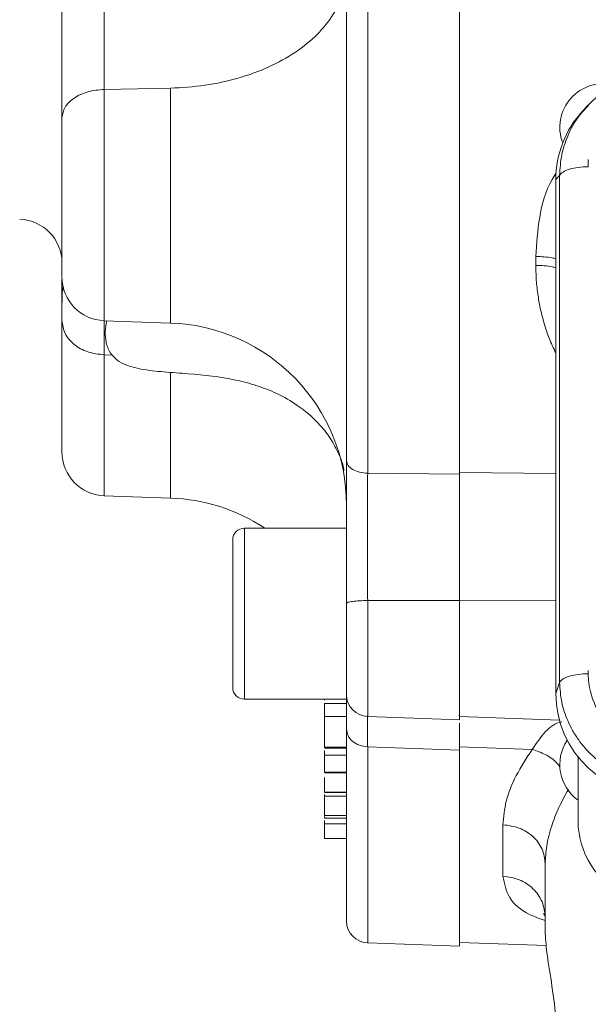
# Model space of a CAD drawing. Header units: inches. Extents: x 0.3 to 33.9, y 0.2 to 21.7.
# Tile 4 of 22: x 4.1 to 5.7, y 7.8 to 10.5. Entities that reach past the tile are written whole.
import ezdxf

# ---------------------------------------------------------------- set-up
doc = ezdxf.new("R2010")
doc.units = ezdxf.units.IN
doc.header["$MEASUREMENT"] = 0

msp = doc.modelspace()

# ---------------------------------------------------------------- linework, layer by layer
at = {"color": 7, "linetype": 'Continuous', "lineweight": 15}
for p, q in [((5.05514, 9.24158), (5.05514, 12.66995)), ((5.30723, 9.23894), (5.30723, 12.6726)), ((4.51468, 10.29703), (4.33304, 10.29387)), ((5.65539, 10.24683), (5.644, 10.23432)), ((5.66164, 10.25175), (5.6565, 10.24586)), ((5.65973, 10.10131), (5.65973, 10.08698)), ((5.65973, 10.08698), (5.6598, 10.08173)), ((5.58113, 10.05804), (5.57074, 10.04663)), ((5.57074, 10.04663), (5.57074, 8.63737)), ((5.58113, 10.05804), (5.58113, 8.66817)), ((5.51592, 9.81133), (5.51592, 9.83581)), ((4.21723, 9.65999), (4.21723, 9.69618)), ((4.33304, 9.65972), (4.51468, 9.65338)), ((4.35574, 9.56536), (4.33304, 9.56616)), ((5.05514, 9.24158), (5.30723, 9.23894)), ((4.33304, 9.17979), (4.51468, 9.17345)), ((4.99723, 9.09087), (4.71723, 9.09087)), ((4.99723, 9.09087), (4.99723, 8.62187)), ((4.68523, 9.05887), (4.68523, 8.65387)), ((5.05514, 8.8924), (5.30723, 8.89229)), ((5.30723, 8.56554), (5.30723, 8.89229)), ((5.65973, 8.70094), (5.65973, 8.68661)), ((5.57074, 8.63737), (5.58113, 8.66817)), ((4.71723, 8.62187), (4.99723, 8.62187)), ((4.99723, 8.6218), (4.93723, 8.6218)), ((4.93723, 8.6218), (4.93723, 8.61906)), ((4.99723, 8.61053), (4.93723, 8.61053)), ((4.93723, 8.5857), (4.93723, 8.58117)), ((4.99723, 8.57416), (4.93723, 8.57416)), ((5.05514, 8.57434), (5.30723, 8.56554)), ((5.30723, 8.5774), (5.30505, 8.57748)), ((5.30723, 8.57408), (5.58052, 8.56454)), ((4.99723, 8.49037), (4.93723, 8.49037)), ((4.93723, 8.48764), (4.99723, 8.48764)), ((4.93723, 8.48123), (4.93723, 8.46889)), ((5.05514, 8.49128), (5.30723, 8.48239)), ((5.50629, 8.48437), (5.30723, 8.49139)), ((5.30723, 7.94494), (5.30723, 8.48239)), ((4.99723, 8.46889), (4.93723, 8.46889)), ((5.63173, 8.46408), (5.63173, 8.28703)), ((4.99723, 8.42207), (4.93723, 8.42207)), ((4.93723, 8.42027), (4.99723, 8.42027)), ((4.99723, 8.36706), (4.93723, 8.36706)), ((4.93723, 8.36619), (4.99723, 8.36619)), ((4.93723, 8.35998), (4.93723, 8.35575)), ((4.99723, 8.35575), (4.93723, 8.35575)), ((4.93723, 8.303), (4.99723, 8.303)), ((4.99723, 8.29603), (4.93723, 8.29603)), ((4.99723, 8.27987), (4.93723, 8.27987)), ((5.42592, 8.1367), (5.42592, 8.2777)), ((4.93723, 8.23997), (4.99723, 8.23997)), ((5.54173, 8.17083), (5.54173, 7.97885)), ((5.54173, 8.01666), (5.54158, 8.01682)), ((5.05514, 7.95374), (5.30723, 7.94494)), ((5.30723, 7.95484), (5.54485, 7.94655))]:
    msp.add_line(p, q, dxfattribs=at)
at = {"color": 8, "linetype": 'Continuous', "lineweight": 15}
for p, q in [((4.33304, 10.29387), (4.33304, 9.65972)), ((4.51468, 9.65338), (4.51468, 10.29703)), ((4.33304, 9.56616), (4.33304, 9.17979)), ((4.51468, 9.17345), (4.51468, 9.51602)), ((5.30723, 9.24334), (5.57074, 9.24059)), ((4.71723, 9.09087), (4.71723, 8.62187)), ((5.05514, 8.57434), (5.05514, 8.8924)), ((5.30723, 8.89313), (5.57074, 8.89301)), ((5.05514, 7.95374), (5.05514, 8.49128))]:
    msp.add_line(p, q, dxfattribs=at)
at = {"color": 7, "linetype": 'Continuous', "lineweight": 15}
for centre, radius, start, end in [((5.70173, 10.18982), 0.12, 76.19125, 200.90977), ((4.09723, 9.81795), 0.12, 0, 88), ((4.33723, 9.77965), 0.12, 180, 268), ((4.49723, 9.15368), 0.5, 0, 88), ((4.33723, 9.29972), 0.12, 180, 268), ((4.49723, 8.67375), 0.5, 56.53529, 88), ((4.71723, 9.05887), 0.032, 90, 180), ((5.87781, 8.69448), 0.21822, 182.06591, 273.29627), ((4.71723, 8.65387), 0.032, 180, 270), ((5.05723, 8.63431), 0.06, 180, 268), ((5.70173, 8.44239), 0.12, 146.05077, 234.31467), ((5.86323, 8.2904), 0.23152, 180.83451, 243.55201), ((5.05723, 8.01371), 0.06, 180, 268)]:
    msp.add_arc(centre, radius, start, end, dxfattribs=at)
for centre, major_axis, start_param, end_param in [((5.88959, 10.03765), (0.31298, -0.06559), 2.6420187, 3.3336115), ((5.88959, 8.64634), (0.31298, 0.06559), 2.9495738, 4.4902119)]:
    msp.add_ellipse(centre, major_axis=major_axis, ratio=0.927683, start_param=start_param, end_param=end_param, dxfattribs=at)
for points, knots in [([(5.30723, 12.66819), (5.30723, 12.58336), (5.30723, 12.4137), (5.30723, 12.13959), (5.30723, 11.85461), (5.30723, 11.56011), (5.30723, 11.2595), (5.30723, 10.95577), (5.30723, 10.65203), (5.30723, 10.35143), (5.30723, 10.05692), (5.30723, 9.77195), (5.30723, 9.49783), (5.30723, 9.32817), (5.30723, 9.24334)], [0, 0, 0, 0, 0.0833333, 0.1666666, 0.25, 0.3333333, 0.4166667, 0.5, 0.5833333, 0.6666667, 0.75, 0.8333333, 0.9166667, 1, 1, 1, 1]), ([(4.99723, 9.27582), (4.99723, 9.35557), (4.99723, 9.51652), (4.99723, 9.77833), (4.99723, 10.05598), (4.99723, 10.34776), (4.99723, 10.64948), (4.99723, 10.95576), (4.99723, 11.26204), (4.99723, 11.56376), (4.99723, 11.85554), (4.99723, 12.1332), (4.99723, 12.39501), (4.99723, 12.55596), (4.99723, 12.63571)], [0, 0, 0, 0, 0.0799365, 0.1613321, 0.2440985, 0.328859, 0.4141979, 0.5, 0.5857968, 0.6711357, 0.7559015, 0.8386627, 0.920061, 1, 1, 1, 1]), ([(4.21723, 10.21577), (4.21723, 10.25126), (4.21723, 10.32222), (4.21723, 10.44704), (4.21723, 10.57852), (4.21723, 10.66678), (4.21723, 10.7109)], [0, 0, 0, 0, 0.25062757, 0.50100188, 0.75057773, 1, 1, 1, 1]), ([(4.33304, 10.69317), (4.33296, 10.66855), (4.3328, 10.62268), (4.33265, 10.54513), (4.33261, 10.47937), (4.33265, 10.42659), (4.33271, 10.39646), (4.33276, 10.36755), (4.33285, 10.34053), (4.33294, 10.31479), (4.33301, 10.30048), (4.33304, 10.29387)], [0, 0, 0, 0, 0.1730643, 0.3225378, 0.5423827, 0.6420985, 0.7165879, 0.7776618, 0.8698863, 0.9398204, 1, 1, 1, 1]), ([(4.51468, 10.29703), (4.5466, 10.29891), (4.61043, 10.30266), (4.70184, 10.32319), (4.78581, 10.35382), (4.85905, 10.3945), (4.91942, 10.44343), (4.96268, 10.49902), (4.98619, 10.54264), (4.98932, 10.56734), (4.98984, 10.57137)], [0, 0, 0, 0, 0.1389899, 0.2779798, 0.4169697, 0.55596, 0.6949501, 0.8339399, 0.9729301, 1, 1, 1, 1]), ([(5.89036, 10.34801), (5.8676, 10.34675), (5.82274, 10.34428), (5.75922, 10.32297), (5.70152, 10.29159), (5.67071, 10.26168), (5.65532, 10.24674)], [0, 0, 0, 0, 0.2571685, 0.5070455, 0.7537631, 1, 1, 1, 1]), ([(4.33304, 10.29387), (4.31774, 10.2924), (4.28713, 10.28945), (4.24899, 10.27126), (4.2224, 10.2458), (4.21896, 10.22578), (4.21723, 10.21577)], [0, 0, 0, 0, 0.2500001, 0.5000005, 0.7500005, 1, 1, 1, 1]), ([(4.21723, 10.21577), (4.21723, 10.19417), (4.21723, 10.1499), (4.21723, 10.06847), (4.21723, 9.98577), (4.21723, 9.90978), (4.21723, 9.84568), (4.21723, 9.80079), (4.21723, 9.77907), (4.21723, 9.78175), (4.21723, 9.78246)], [0, 0, 0, 0, 0.1319131, 0.270348, 0.4087828, 0.5406959, 0.672609, 0.8110438, 0.9494786, 1, 1, 1, 1]), ([(5.6598, 10.08173), (5.6505, 10.08139), (5.63188, 10.0807), (5.60751, 10.07541), (5.58876, 10.06772), (5.58367, 10.06127), (5.58113, 10.05804)], [0, 0, 0, 0, 0.2500004, 0.5000001, 0.7499998, 1, 1, 1, 1]), ([(4.22194, 9.7505), (4.2217, 9.7506), (4.21941, 9.75162), (4.21825, 9.73906), (4.21736, 9.71859), (4.21731, 9.7014), (4.21729, 9.69618)], [0, 0, 0, 0, 0.0545038, 0.5137736, 0.8520795, 1, 1, 1, 1]), ([(4.33304, 9.56616), (4.31774, 9.56792), (4.28713, 9.57146), (4.24899, 9.59331), (4.2224, 9.6239), (4.21896, 9.64796), (4.21723, 9.65999)], [0, 0, 0, 0, 0.25, 0.5000005, 0.7500004, 1, 1, 1, 1]), ([(4.21723, 9.65999), (4.21723, 9.62482), (4.21723, 9.55368), (4.21723, 9.46627), (4.21723, 9.39375), (4.21723, 9.34048), (4.21723, 9.30614), (4.21723, 9.30186), (4.21723, 9.29972)], [0, 0, 0, 0, 0.1583568, 0.3202623, 0.4854871, 0.6556623, 0.8272624, 1, 1, 1, 1]), ([(4.33264, 9.65936), (4.33263, 9.6583), (4.33262, 9.65492), (4.33265, 9.64372), (4.33271, 9.63026), (4.33276, 9.61634), (4.33285, 9.60038), (4.33294, 9.58272), (4.33301, 9.57139), (4.33304, 9.56616)], [0, 0, 0, 0, 0.09115408, 0.28919334, 0.43713203, 0.55842744, 0.74158887, 0.88048103, 1, 1, 1, 1]), ([(4.33983, 9.65949), (4.33975, 9.65893), (4.3393, 9.65557), (4.33764, 9.64571), (4.3355, 9.63341), (4.33602, 9.61392), (4.3392, 9.59624), (4.3449, 9.57893), (4.35751, 9.55953), (4.38783, 9.53779), (4.43599, 9.52523), (4.49774, 9.51897), (4.58465, 9.51311), (4.67062, 9.50368), (4.75124, 9.48286), (4.80976, 9.46001), (4.86847, 9.426), (4.91437, 9.3865), (4.94919, 9.34447), (4.9728, 9.30273), (4.9876, 9.26985), (4.98985, 9.24981), (4.99004, 9.24809)], [0, 0, 0, 0, 0.0070416, 0.0427976, 0.0817782, 0.1156765, 0.1314569, 0.1468465, 0.1757544, 0.2030172, 0.2613162, 0.3270356, 0.3962239, 0.5312356, 0.5940541, 0.6547119, 0.7253764, 0.8131137, 0.8651675, 0.9243819, 0.9935101, 1, 1, 1, 1]), ([(4.99723, 9.27582), (4.99809, 9.27143), (4.99982, 9.26265), (5.01311, 9.25149), (5.03218, 9.24352), (5.04749, 9.24223), (5.05514, 9.24158)], [0, 0, 0, 0, 0.2500004, 0.5000014, 0.7500012, 1, 1, 1, 1]), ([(4.99723, 8.88474), (4.99723, 8.91902), (4.99723, 8.98758), (4.99723, 9.08983), (4.99723, 9.18814), (4.99723, 9.2466), (4.99723, 9.27582)], [0, 0, 0, 0, 0.2500008, 0.4999619, 0.7499946, 1, 1, 1, 1]), ([(5.05514, 8.8924), (5.05512, 8.90375), (5.05508, 8.93077), (5.05504, 8.96983), (5.055, 9.01423), (5.05498, 9.05958), (5.05499, 9.11314), (5.05503, 9.17604), (5.0551, 9.21806), (5.05514, 9.24158)], [0, 0, 0, 0, 0.0931339, 0.2217769, 0.3180534, 0.456595, 0.5943376, 0.7728328, 1, 1, 1, 1]), ([(5.30723, 8.89229), (5.30723, 8.92475), (5.30723, 8.98487), (5.30723, 9.07267), (5.30723, 9.15805), (5.30723, 9.21065), (5.30723, 9.23894)], [0, 0, 0, 0, 0.2668539, 0.4941327, 0.7280068, 1, 1, 1, 1]), ([(4.99723, 8.88474), (4.99809, 8.88572), (4.99982, 8.88769), (5.01311, 8.89018), (5.03218, 8.89197), (5.04749, 8.89226), (5.05514, 8.8924)], [0, 0, 0, 0, 0.2499998, 0.5000009, 0.7500009, 1, 1, 1, 1]), ([(4.99723, 8.63569), (4.99723, 8.63537), (4.99723, 8.63428), (4.99723, 8.64474), (4.99723, 8.66624), (4.99723, 8.69804), (4.99723, 8.73775), (4.99723, 8.78404), (4.99723, 8.83424), (4.99723, 8.86806), (4.99723, 8.88474)], [0, 0, 0, 0, 0.0572216, 0.1934198, 0.3296181, 0.46228, 0.5949418, 0.7311399, 0.8673382, 1, 1, 1, 1]), ([(5.30723, 8.57589), (5.30723, 8.57547), (5.30723, 8.57405), (5.30723, 8.58727), (5.30723, 8.61441), (5.30723, 8.65504), (5.30723, 8.70597), (5.30723, 8.76477), (5.30723, 8.82848), (5.30723, 8.87158), (5.30723, 8.89313)], [0, 0, 0, 0, 0.0578192, 0.1924164, 0.3270137, 0.4616109, 0.5962082, 0.7308054, 0.8654027, 1, 1, 1, 1]), ([(5.58113, 8.66817), (5.58367, 8.67139), (5.58876, 8.67785), (5.60751, 8.68554), (5.63188, 8.69083), (5.6505, 8.69152), (5.6598, 8.69186)], [0, 0, 0, 0, 0.2500001, 0.4999998, 0.7499995, 1, 1, 1, 1]), ([(5.58113, 8.66817), (5.58236, 8.64989), (5.58476, 8.61412), (5.59947, 8.57007), (5.61618, 8.5363), (5.63749, 8.50282), (5.67062, 8.46503), (5.71943, 8.42766), (5.77375, 8.40092), (5.83154, 8.38374), (5.87047, 8.38092), (5.89036, 8.37948)], [0, 0, 0, 0, 0.1230962, 0.2409198, 0.3064863, 0.3715492, 0.5000849, 0.628624, 0.7590801, 0.8769051, 1, 1, 1, 1]), ([(4.99723, 8.5405), (4.99723, 8.55819), (4.99723, 8.59357), (4.99723, 8.61995), (4.99723, 8.62508), (4.99723, 8.62526)], [0, 0, 0, 0, 0.49113237, 0.98231802, 1, 1, 1, 1]), ([(4.93723, 8.60987), (4.93723, 8.60971), (4.93723, 8.60925), (4.93723, 8.59983), (4.93723, 8.58697), (4.93723, 8.57683), (4.93723, 8.57416)], [0, 0, 0, 0, 0.1702216, 0.5200635, 0.8732468, 1, 1, 1, 1]), ([(4.93723, 8.57416), (4.93723, 8.56988), (4.93723, 8.55834), (4.93723, 8.53597), (4.93723, 8.5142), (4.93723, 8.49782), (4.93723, 8.49256), (4.93723, 8.49037)], [0, 0, 0, 0, 0.1361174, 0.3672542, 0.6798179, 0.8668936, 1, 1, 1, 1]), ([(4.99723, 8.5405), (4.99809, 8.53419), (4.99982, 8.52157), (5.01311, 8.50552), (5.03218, 8.49406), (5.04749, 8.49221), (5.05514, 8.49128)], [0, 0, 0, 0, 0.2500008, 0.5000013, 0.750001, 1, 1, 1, 1]), ([(4.99723, 8.01371), (4.99723, 8.01678), (4.99723, 8.02292), (4.99723, 8.07224), (4.99723, 8.14914), (4.99723, 8.25464), (4.99723, 8.38291), (4.99723, 8.48829), (4.99723, 8.5405)], [0, 0, 0, 0, 0.1715935, 0.3422715, 0.511803, 0.6773255, 0.8401219, 1, 1, 1, 1]), ([(5.30723, 8.48239), (5.30723, 8.49965), (5.30723, 8.53131), (5.30723, 8.54832), (5.30723, 8.55606)], [0, 0, 0, 0, 0.5448892, 1, 1, 1, 1]), ([(4.93723, 8.47839), (4.93723, 8.47662), (4.93723, 8.47184), (4.93723, 8.45976), (4.93723, 8.44835), (4.93723, 8.44335), (4.93723, 8.4423)], [0, 0, 0, 0, 0.2679079, 0.7210709, 0.9410789, 1, 1, 1, 1]), ([(5.30723, 7.95484), (5.30723, 7.9578), (5.30723, 7.96372), (5.30723, 8.01148), (5.30723, 8.08705), (5.30723, 8.19305), (5.30723, 8.32536), (5.30723, 8.43605), (5.30723, 8.49139)], [0, 0, 0, 0, 0.1666667, 0.3333333, 0.5, 0.6666667, 0.8333333, 1, 1, 1, 1]), ([(5.42592, 8.2777), (5.4278, 8.29913), (5.43157, 8.34219), (5.45914, 8.41206), (5.49056, 8.46026), (5.50629, 8.48437)], [0, 0, 0, 0, 0.3310009, 0.665191, 1, 1, 1, 1]), ([(4.93723, 8.46889), (4.93723, 8.46468), (4.93723, 8.4516), (4.93723, 8.4364), (4.93723, 8.4255), (4.93723, 8.42268), (4.93723, 8.42207)], [0, 0, 0, 0, 0.2092528, 0.6495688, 0.9233869, 1, 1, 1, 1]), ([(4.93723, 8.4423), (4.93723, 8.4392), (4.93723, 8.43563), (4.93723, 8.43215), (4.93723, 8.4317)], [0, 0, 0, 0, 0.8692609, 1, 1, 1, 1]), ([(4.93723, 8.40745), (4.93723, 8.40185), (4.93723, 8.38803), (4.93723, 8.37406), (4.93723, 8.36882), (4.93723, 8.36706)], [0, 0, 0, 0, 0.3117576, 0.7683833, 1, 1, 1, 1]), ([(4.93723, 8.37821), (4.93723, 8.37812), (4.93723, 8.37714), (4.93723, 8.3749), (4.93723, 8.37288)], [0, 0, 0, 0, 0.094356, 1, 1, 1, 1]), ([(4.93723, 8.35045), (4.93723, 8.3514), (4.93723, 8.35369), (4.93723, 8.3571), (4.93723, 8.35982), (4.93723, 8.36056), (4.93723, 8.36083)], [0, 0, 0, 0, 0.1672813, 0.4025836, 0.7841365, 1, 1, 1, 1]), ([(4.93723, 8.35575), (4.93723, 8.35218), (4.93723, 8.34101), (4.93723, 8.3261), (4.93723, 8.31379), (4.93723, 8.30749), (4.93723, 8.30413), (4.93723, 8.30326), (4.93723, 8.303)], [0, 0, 0, 0, 0.17822602, 0.55629049, 0.76749682, 0.87416681, 0.96252019, 1, 1, 1, 1]), ([(4.93723, 8.31148), (4.93723, 8.31135), (4.93723, 8.30907), (4.93723, 8.30704), (4.93723, 8.30513)], [0, 0, 0, 0, 0.0581092, 1, 1, 1, 1]), ([(4.93723, 8.303), (4.93723, 8.3029), (4.93723, 8.30279), (4.93723, 8.30299), (4.93723, 8.303)], [0, 0, 0, 0, 0.9546268, 1, 1, 1, 1]), ([(4.93723, 8.30067), (4.93723, 8.29987), (4.93723, 8.29807), (4.93723, 8.29658), (4.93723, 8.29618), (4.93723, 8.29603)], [0, 0, 0, 0, 0.33489553, 0.75705991, 1, 1, 1, 1]), ([(4.93723, 8.28922), (4.93723, 8.28682), (4.93723, 8.28191), (4.93723, 8.28056), (4.93723, 8.27987)], [0, 0, 0, 0, 0.4904692, 1, 1, 1, 1]), ([(4.93723, 8.28657), (4.93723, 8.28304), (4.93723, 8.27202), (4.93723, 8.25859), (4.93723, 8.248), (4.93723, 8.24294), (4.93723, 8.2404), (4.93723, 8.24007), (4.93723, 8.23997)], [0, 0, 0, 0, 0.17822508, 0.5562897, 0.76749631, 0.87416675, 0.96252007, 1, 1, 1, 1]), ([(5.42592, 8.2777), (5.44123, 8.27569), (5.47184, 8.27167), (5.50998, 8.24677), (5.53656, 8.21193), (5.54001, 8.18453), (5.54173, 8.17083)], [0, 0, 0, 0, 0.2499999, 0.5000004, 0.75, 1, 1, 1, 1]), ([(5.54173, 8.0242), (5.54001, 8.03862), (5.53656, 8.06747), (5.50998, 8.10415), (5.47184, 8.13035), (5.44123, 8.13459), (5.42592, 8.1367)], [0, 0, 0, 0, 0.2499995, 0.4999994, 0.75, 1, 1, 1, 1]), ([(5.54173, 8.02849), (5.54068, 8.02939), (5.5381, 8.03159), (5.53764, 8.03347), (5.53724, 8.03439), (5.53738, 8.03431), (5.53744, 8.03428)], [0, 0, 0, 0, 0.2264292, 0.552693, 0.8253458, 1, 1, 1, 1]), ([(5.54173, 7.97885), (5.54308, 7.96032), (5.54577, 7.92339), (5.56058, 7.83744), (5.57343, 7.73684), (5.57884, 7.62617), (5.57343, 7.5155), (5.56058, 7.41489), (5.54577, 7.32895), (5.54308, 7.29201), (5.54173, 7.27348)], [0, 0, 0, 0, 0.1260408, 0.251244, 0.3758357, 0.5000001, 0.6241644, 0.748756, 0.8739592, 1, 1, 1, 1])]:
    msp.add_open_spline(points, degree=3, knots=knots, dxfattribs=at)
at = {"color": 8, "linetype": 'Continuous', "lineweight": 15}
for points, knots in [([(5.6565, 10.24586), (5.64824, 10.237), (5.62608, 10.21324), (5.60277, 10.16817), (5.58472, 10.11384), (5.58234, 10.07691), (5.58113, 10.05804)], [0, 0, 0, 0, 0.172869, 0.4634218, 0.7258427, 1, 1, 1, 1]), ([(5.57163, 10.06469), (5.56789, 10.05892), (5.54387, 10.02191), (5.52323, 9.94279), (5.51836, 9.87144), (5.51592, 9.83581)], [0, 0, 0, 0, 0.0846318, 0.5429506, 1, 1, 1, 1]), ([(5.51592, 9.83581), (5.53173, 9.83531), (5.55183, 9.83468), (5.56741, 9.83026), (5.57074, 9.82932)], [0, 0, 0, 0, 0.7862079, 1, 1, 1, 1]), ([(5.51592, 9.81133), (5.51625, 9.79598), (5.5169, 9.7663), (5.52232, 9.72422), (5.52988, 9.68512), (5.53981, 9.64818), (5.55228, 9.60983), (5.56427, 9.58497), (5.57074, 9.57155)], [0, 0, 0, 0, 0.1838577, 0.3555757, 0.5109473, 0.6653564, 0.8193654, 1, 1, 1, 1]), ([(5.57074, 9.80469), (5.56741, 9.80565), (5.55183, 9.81017), (5.53173, 9.81082), (5.51592, 9.81133)], [0, 0, 0, 0, 0.2137922, 1, 1, 1, 1]), ([(4.21723, 9.69618), (4.21723, 9.70857), (4.21723, 9.74352), (4.21723, 9.76076), (4.21723, 9.77188)], [0, 0, 0, 0, 0.3546808, 1, 1, 1, 1]), ([(5.05514, 8.49128), (5.0551, 8.50634), (5.05503, 8.53324), (5.05499, 8.55583), (5.05498, 8.57114), (5.055, 8.57506), (5.05501, 8.57691)], [0, 0, 0, 0, 0.34163296, 0.61006856, 0.81721709, 1, 1, 1, 1]), ([(5.05501, 8.57622), (5.055, 8.57536), (5.05499, 8.57283), (5.05498, 8.56359), (5.055, 8.54849), (5.05504, 8.53098), (5.05508, 8.5126), (5.05512, 8.49758), (5.05514, 8.49128)], [0, 0, 0, 0, 0.1062965, 0.3134196, 0.5217437, 0.6665143, 0.8599551, 1, 1, 1, 1]), ([(5.50629, 8.48437), (5.51792, 8.50179), (5.54027, 8.53526), (5.56931, 8.55639), (5.58693, 8.55968), (5.58732, 8.55975)], [0, 0, 0, 0, 0.5146532, 0.9892023, 1, 1, 1, 1]), ([(5.58221, 8.43644), (5.57928, 8.44026), (5.56872, 8.45403), (5.5421, 8.47212), (5.51823, 8.48029), (5.50629, 8.48437)], [0, 0, 0, 0, 0.1609192, 0.5803182, 1, 1, 1, 1]), ([(5.54173, 8.17083), (5.54256, 8.18693), (5.54427, 8.2204), (5.55787, 8.27213), (5.5774, 8.32415), (5.59604, 8.35803), (5.60527, 8.37483)], [0, 0, 0, 0, 0.2522391, 0.5243413, 0.7642542, 1, 1, 1, 1]), ([(5.54173, 8.01507), (5.52733, 8.02021), (5.48102, 8.03673), (5.43744, 8.07632), (5.42978, 8.11648), (5.42592, 8.1367)], [0, 0, 0, 0, 0.1830254, 0.5886186, 1, 1, 1, 1])]:
    msp.add_open_spline(points, degree=3, knots=knots, dxfattribs=at)

doc.saveas('drawing.dxf')
